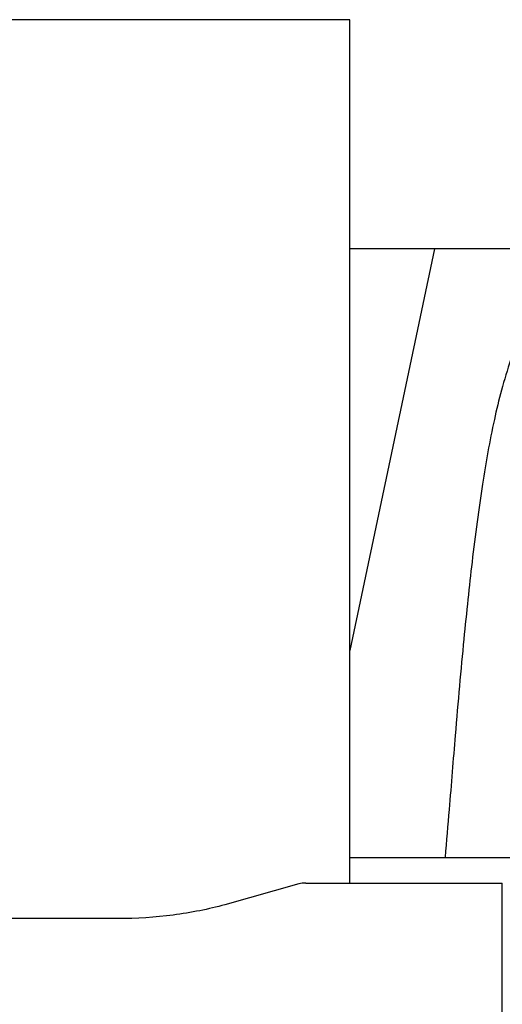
# Model space of a CAD drawing. Header units: inches. Extents: x 0 to 23760, y -13 to 16800.
# Tile 111 of 256: x 3679 to 3785, y 13706 to 13921. Entities that reach past the tile are written whole.
import ezdxf

# ---------------------------------------------------------------- set-up
doc = ezdxf.new("R2010")
doc.units = ezdxf.units.IN
doc.layers.add('1', color=7, linetype='Continuous', true_color=0xffffff)
doc.layers.add('254', color=7, linetype='Continuous', true_color=0xffffff)
doc.styles.add('latin_extended', font='simplex.shx')
doc.dimstyles.get("Standard").update_dxf_attribs({"dimtxt": 0.18, "dimasz": 0.18, "dimexe": 0.18, "dimexo": 0.0625, "dimgap": 0.09, "dimtad": 0, "dimtih": 1, "dimtoh": 1, "dimdec": 4, "dimzin": 0, "dimdsep": 46, "dimtxsty": 'Standard', "dimcen": 0.09, "dimadec": 0, "dimazin": 0, "dimtfac": 1, "dimtdec": 4, "dimtofl": 0, "dimtmove": 0, "dimatfit": 3, "dimfxl": 1, "dimtolj": 1, "dimtzin": 0, "dimarcsym": 0})

# ---------------------------------------------------------------- blocks, each defined once
blk = doc.blocks.new('_U12')
at = {"layer": '254', "color": 3, "linetype": 'Continuous', "lineweight": 13, "transparency": 16777216}
for p, q in [((8888.53, 13749.35), (8888.53, 9406.97)), ((1002.55, 13394.36), (1002.55, 9406.97)), ((1142.55, 9446.97), (8748.53, 9446.97))]:
    blk.add_line(p, q, dxfattribs=at)
at = {"layer": '254', "color": 3, "transparency": 16777216}
for points in [[(1142.55, 9470.3), (1142.55, 9423.63), (1002.55, 9446.97)], [(8748.53, 9423.63), (8748.53, 9470.3), (8888.53, 9446.97)]]:
    blk.add_solid(points, dxfattribs=at)
at = {"layer": 'Defpoints', "color": 0, "transparency": 16777216}
for p in [(8888.53, 13789.35), (1002.55, 13434.36), (8888.53, 9446.97)]:
    blk.add_point(p, dxfattribs=at)
at = {"layer": '254', "color": 2, "lineweight": 13, "transparency": 16777216, "insert": (4702.21, 9656.97), "char_height": 140, "attachment_point": 1, "style": 'latin_extended'}
blk.add_mtext('\\A1;7886', dxfattribs=at)

msp = doc.modelspace()

# ---------------------------------------------------------------- linework, layer by layer
at = {"layer": '1', "color": 2, "linetype": 'Continuous', "lineweight": 25}
for p, q in [((3751.194, 13921.439), (3670.925, 13921.439)), ((3751.194, 13732.638), (3751.194, 13921.439)), ((3769.717, 13871.358), (3751.194, 13783.464)), ((3821.598, 13871.36), (3751.262, 13871.36)), ((3751.197, 13738.211), (3823.193, 13738.211)), ((3741.576, 13732.637), (3784.534, 13732.637)), ((3784.534, 13644.236), (3784.534, 13732.637)), ((3740.078, 13732.443), (3723.913, 13727.912)), ((3700.534, 13724.871), (3670.631, 13724.871))]:
    msp.add_line(p, q, dxfattribs=at)
msp.add_ellipse((3741.579, 13731.18), major_axis=(-3, 0.002), ratio=0.4856498, start_param=4.7136997, end_param=5.2369038, dxfattribs=at)
for points, knots in [([(3798.979, 13871.39), (3797.846, 13869.884), (3791.896, 13861.361), (3786.323, 13848.217), (3782.443, 13833.259), (3780.021, 13819.376), (3778.014, 13804.147), (3776.043, 13785.644), (3774.411, 13767.361), (3773.124, 13750.993), (3772.322, 13741.853), (3772.026, 13738.335)], [0, 0, 0, 0, 0.0321271, 0.1811391, 0.2945987, 0.4244837, 0.5723167, 0.6990076, 0.8399552, 0.939366, 1, 1, 1, 1]), ([(3723.913, 13727.912), (3720.38, 13726.921), (3716.578, 13726.157), (3708.695, 13725.132), (3704.615, 13724.871), (3700.534, 13724.871)], [0, 0, 0, 0, 0.5, 0.5, 1, 1, 1, 1])]:
    msp.add_open_spline(points, degree=3, knots=knots, dxfattribs=at)

# ---------------------------------------------------------------- dimensions: what is measured, and where the dimension line sits
at = {"layer": '254', "color": 2, "linetype": 'Continuous', "lineweight": 13}
dim = msp.add_linear_dim(base=(8888.534, 9446.967), p1=(1002.554, 13434.36), p2=(8888.534, 13789.353), dimstyle='Standard', override={"dimscale": 40, "dimtxt": 3.5, "dimasz": 3.5, "dimexe": 1, "dimexo": 1, "dimgap": 1.75, "dimtad": 1, "dimtih": 1, "dimtoh": 0, "dimdec": 0, "dimlfac": 1, "dimzin": 8, "dimdsep": 46, "dimlunit": 2, "dimtxsty": 'latin_extended', "dimsah": 1, "dimse1": 0, "dimse2": 0, "dimsd1": 0, "dimsd2": 0, "dimclrd": 3, "dimclre": 3, "dimclrt": 2, "dimtol": 0, "dimtm": -0.1, "dimtfac": 0.714286, "dimtdec": 3, "dimtofl": 1, "dimtmove": 0, "dimtzin": 8, "dimlwd": 13, "dimlwe": 13}, dxfattribs=at)
dim.commit()
dim.dimension.update_dxf_attribs({"geometry": '_U12', "text_midpoint": (4945.544, 9446.967), "dimtype": 160})

doc.saveas('drawing.dxf')
